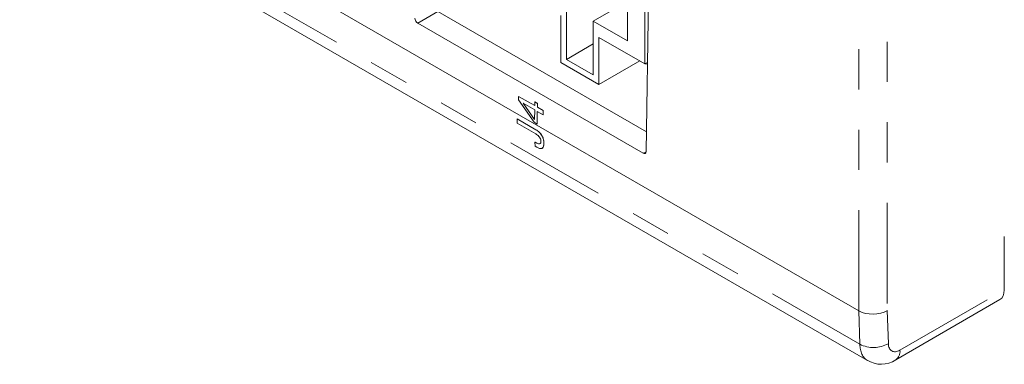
# Model space of a CAD drawing. Header units: inches. Extents: x 0.8 to 33.2, y 0.3 to 21.8.
# Tile 41 of 49: x 21.253 to 23.697, y 11.295 to 12.151. Entities that reach past the tile are written whole.
import ezdxf

# ---------------------------------------------------------------- set-up
doc = ezdxf.new("R2010")
doc.units = ezdxf.units.IN
doc.header["$MEASUREMENT"] = 0
doc.linetypes.add('PHANTOM', pattern=[0.5, 0.25, -0.05, 0.05, -0.05, 0.05, -0.05])

msp = doc.modelspace()

# ---------------------------------------------------------------- linework, layer by layer
at = {"color": 7, "linetype": 'Continuous', "lineweight": 15}
for p, q in [((23.3358, 11.4279), (18.6042, 14.1594)), ((18.6225, 14.0382), (23.3573, 11.3049)), ((22.8048, 12.0413), (22.8048, 12.2712)), ((22.7614, 12.0985), (22.7614, 12.2472)), ((22.8146, 12.2573), (22.8078, 11.8236)), ((22.7614, 12.1963), (22.6768, 12.1474)), ((22.2913, 12.1715), (22.8085, 11.8729)), ((22.6105, 12.1856), (22.6105, 12.0525)), ((22.5966, 12.1615), (22.5966, 12.0445)), ((22.6768, 12.0143), (22.6768, 12.1474)), ((22.6768, 12.1474), (22.7614, 12.0985)), ((22.8006, 11.8195), (22.2411, 12.1425)), ((22.6907, 12.1072), (22.8048, 12.0413)), ((22.6907, 11.9902), (22.6907, 12.1072)), ((22.6768, 12.0908), (22.6105, 12.0525)), ((22.6105, 12.0525), (22.6768, 12.0143)), ((22.792, 12.0487), (22.6907, 11.9902)), ((22.5966, 12.0445), (22.6907, 11.9902)), ((22.8048, 12.0413), (22.8113, 12.045)), ((22.8048, 12.0413), (22.8113, 12.045)), ((22.8112, 12.0408), (22.8048, 12.0413)), ((22.4913, 11.9519), (22.4914, 11.9607)), ((22.53, 11.8962), (22.4913, 11.9519)), ((22.4914, 11.9607), (22.5315, 11.9376)), ((22.4914, 11.9607), (22.4915, 11.9607)), ((22.5315, 11.9377), (22.4915, 11.9607)), ((22.5313, 11.9271), (22.5027, 11.9436)), ((22.5027, 11.9436), (22.531, 11.903)), ((22.531, 11.9032), (22.5029, 11.9435)), ((22.531, 11.903), (22.5313, 11.9271)), ((22.5315, 11.9376), (22.5316, 11.9471)), ((22.5316, 11.9471), (22.5382, 11.9433)), ((22.5316, 11.9471), (22.5317, 11.9471)), ((22.5382, 11.9434), (22.5317, 11.9471)), ((22.5382, 11.9433), (22.538, 11.9338)), ((22.538, 11.9338), (22.5527, 11.9253)), ((22.538, 11.9338), (22.5381, 11.9338)), ((22.5381, 11.9338), (22.5382, 11.9434)), ((22.5528, 11.9254), (22.5381, 11.9338)), ((22.5382, 11.9433), (22.5382, 11.9434)), ((22.5526, 11.9149), (22.5528, 11.9254)), ((22.5527, 11.9253), (22.5526, 11.9149)), ((22.5527, 11.9253), (22.5528, 11.9254)), ((22.488, 11.8942), (22.4879, 11.9046)), ((22.4879, 11.9046), (22.5341, 11.8779)), ((22.4879, 11.9046), (22.488, 11.9046)), ((22.488, 11.9046), (22.5342, 11.8779)), ((22.5379, 11.9233), (22.5374, 11.8919)), ((22.5375, 11.892), (22.5379, 11.9233)), ((22.5526, 11.9149), (22.5379, 11.9233)), ((22.5526, 11.9149), (22.5526, 11.9149)), ((22.5342, 11.8675), (22.488, 11.8942)), ((22.5374, 11.8919), (22.53, 11.8962)), ((22.5341, 11.8779), (22.5342, 11.8779)), ((22.5374, 11.8919), (22.5375, 11.892)), ((22.5321, 11.8472), (22.5322, 11.8473)), ((22.5323, 11.8368), (22.5321, 11.8472)), ((22.5321, 11.8472), (22.5365, 11.8447)), ((22.5322, 11.8473), (22.5366, 11.8447)), ((22.5367, 11.8343), (22.5323, 11.8368)), ((22.5365, 11.8447), (22.5366, 11.8447)), ((22.5542, 11.8452), (22.5543, 11.8453)), ((23.6968, 11.4799), (23.6968, 11.6128)), ((23.4274, 11.3068), (23.686, 11.4561)), ((23.3358, 11.4279), (23.3358, 11.4279))]:
    msp.add_line(p, q, dxfattribs=at)
at = {"color": 7, "linetype": 'PHANTOM', "lineweight": 0}
for p, q in [((23.3383, 11.345), (18.6042, 14.0779)), ((23.3358, 11.4279), (23.3358, 13.1964)), ((23.4065, 13.1964), (23.4065, 11.4286)), ((22.2913, 12.1715), (22.2411, 12.1425)), ((22.8006, 11.8195), (22.8077, 11.8228)), ((23.4378, 11.3304), (23.6968, 11.4799)), ((23.3383, 11.345), (23.3358, 11.4279)), ((23.4065, 11.4286), (23.409, 11.3464))]:
    msp.add_line(p, q, dxfattribs=at)
for centre, radius, start, end in [((23.3723, 11.4139), 0.0768, 243.761, 298.5488), ((23.4137, 11.3269), 0.0243, 304.3254, 8.3208)]:
    msp.add_arc(centre, radius, start, end, dxfattribs=at)
at = {"color": 7, "linetype": 'Continuous', "lineweight": 15}
msp.add_arc((23.3912, 11.3582), 0.0629, 236.4129, 305.1344, dxfattribs=at)
for centre, major_axis, ratio, start_param, end_param in [((22.2413, 12.1507), (-0.00487, 0.00873), 0.588449, 0.795438, 2.363496), ((22.8007, 11.8278), (-0.00488, 0.00875), 0.586305, 2.365259, 3.933317), ((23.6614, 11.4996), (-0.0243, 0.0437), 0.587367, 3.150631, 3.953563), ((23.3712, 11.4483), (0.05, 0.0008), 0.567122, 3.918578, 5.489065)]:
    msp.add_ellipse(centre, major_axis=major_axis, ratio=ratio, start_param=start_param, end_param=end_param, dxfattribs=at)
at = {"color": 7, "linetype": 'PHANTOM', "lineweight": 0}
for centre, major_axis, ratio, start_param, end_param in [((23.4019, 11.383), (0.0445, 0.0782), 0.581842, 2.369626, 3.126062), ((23.4373, 11.3633), (0.0195, 0.0349), 0.587367, 2.364528, 3.917871)]:
    msp.add_ellipse(centre, major_axis=major_axis, ratio=ratio, start_param=start_param, end_param=end_param, dxfattribs=at)
at = {"color": 7, "linetype": 'Continuous', "lineweight": 15}
for points, knots in [([(22.5341, 11.8779), (22.537, 11.876), (22.5428, 11.8723), (22.55, 11.863), (22.5537, 11.8533), (22.554, 11.8479), (22.5542, 11.8452)], [0, 0, 0, 0, 0.280683, 0.559369, 0.779256, 1, 1, 1, 1]), ([(22.5342, 11.8779), (22.5371, 11.8761), (22.5428, 11.8723), (22.5501, 11.8631), (22.5538, 11.8533), (22.5541, 11.8479), (22.5543, 11.8453)], [0, 0, 0, 0, 0.280683, 0.559369, 0.779256, 1, 1, 1, 1]), ([(22.5468, 11.8492), (22.5467, 11.8506), (22.5465, 11.8532), (22.5446, 11.8576), (22.5407, 11.8632), (22.5369, 11.8657), (22.5342, 11.8675)], [0, 0, 0, 0, 0.187169, 0.374059, 0.561227, 1, 1, 1, 1]), ([(22.5365, 11.8447), (22.538, 11.8439), (22.5409, 11.8424), (22.5447, 11.8427), (22.5466, 11.8454), (22.5467, 11.848), (22.5468, 11.8492)], [0, 0, 0, 0, 0.280912, 0.559829, 0.77944, 1, 1, 1, 1]), ([(22.5366, 11.8447), (22.538, 11.844), (22.5409, 11.8426), (22.5442, 11.8424), (22.5451, 11.8437), (22.5452, 11.844)], [0, 0, 0, 0, 0.448402, 0.893619, 1, 1, 1, 1]), ([(22.5542, 11.8452), (22.5541, 11.8422), (22.5538, 11.836), (22.5496, 11.8308), (22.5432, 11.8307), (22.5388, 11.8331), (22.5367, 11.8343)], [0, 0, 0, 0, 0.280731, 0.559515, 0.779313, 1, 1, 1, 1]), ([(22.5543, 11.8453), (22.5541, 11.8423), (22.5538, 11.8364), (22.551, 11.8314), (22.5483, 11.8315), (22.548, 11.8315)], [0, 0, 0, 0, 0.473728, 0.944167, 1, 1, 1, 1])]:
    msp.add_open_spline(points, degree=3, knots=knots, dxfattribs=at)

doc.saveas('drawing.dxf')
